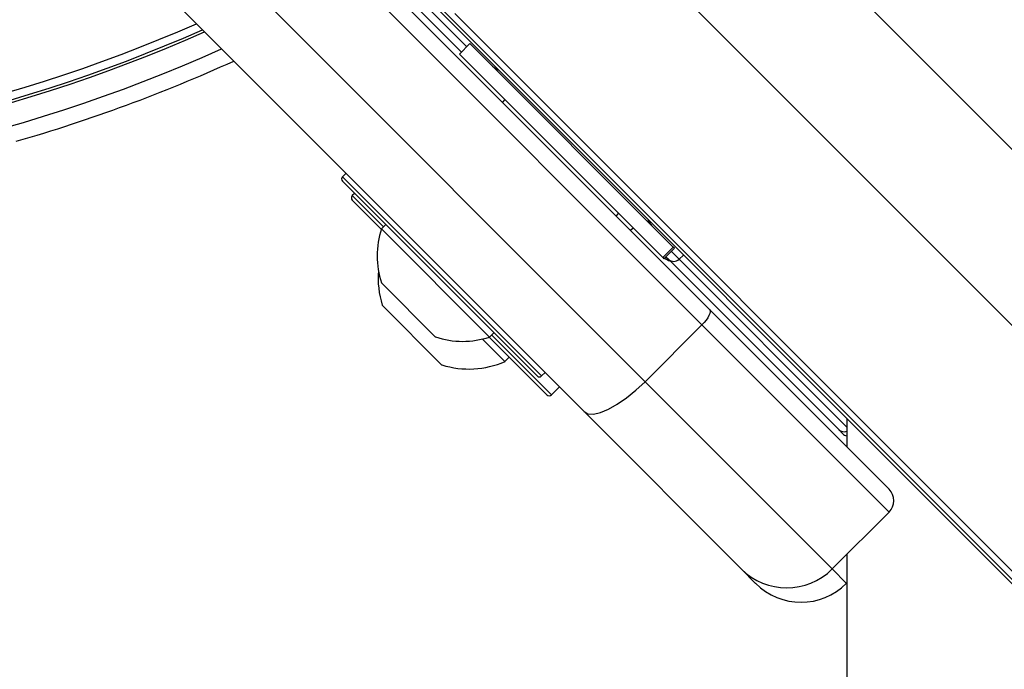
# Model space of a CAD drawing. Header units: millimetres. Extents: x 20 to 19889, y 40 to 15516.
# Tile 69 of 115: x 6973 to 7096, y 15059 to 15139. Entities that reach past the tile are written whole.
import ezdxf

# ---------------------------------------------------------------- set-up
doc = ezdxf.new("R2010")
doc.units = ezdxf.units.MM
doc.header["$LTSCALE"] = 2

msp = doc.modelspace()

# ---------------------------------------------------------------- linework, layer by layer
at = {"color": 8, "linetype": 'Continuous', "lineweight": 25}
for p, q in [((7051.04, 15168.64), (7100.39, 15119.28)), ((7042.97, 15154.85), (8306.81, 13891.01)), ((7028.69, 15135.96), (7013.89, 15150.76)), ((7027.2, 15140.08), (8289.09, 13878.19)), ((7013.24, 15119.81), (7037.99, 15095.06)), ((7014.46, 15117.46), (7018.33, 15113.59)), ((7055.09, 15109.57), (7054.11, 15110.55)), ((7055.09, 15109.57), (7055.64, 15110.07)), ((7075.95, 15088.71), (7055.09, 15109.57)), ((7031.77, 15100.15), (7039.14, 15092.78)), ((7039.14, 15092.78), (7039.21, 15092.71)), ((7074.12, 15071.09), (7075.91, 15069.3))]:
    msp.add_line(p, q, dxfattribs=at)
at = {"color": 7, "linetype": 'Continuous', "lineweight": 25}
for p, q in [((6998.89, 15163.3), (7058.86, 15103.32)), ((7057.93, 15101.42), (6997.96, 15161.4)), ((6990.89, 15154.33), (7050.86, 15094.35)), ((7043.27, 15090.63), (6983.3, 15150.6)), ((7013.93, 15149.39), (7028.02, 15135.29)), ((7021.26, 15144.46), (7300.08, 14865.64)), ((7024.23, 15142.04), (8068.71, 14097.56)), ((7029.08, 15136.35), (7027.77, 15135.05)), ((7054.37, 15111.07), (7029.08, 15136.35)), ((7053.06, 15109.76), (7027.77, 15135.05)), ((7033.43, 15129.39), (7033.11, 15129.07)), ((7033.43, 15129.39), (7033.11, 15129.07)), ((7013.67, 15120.23), (7013.24, 15119.81)), ((7037.43, 15095.06), (7013.24, 15119.24)), ((7014.74, 15117.74), (7014.46, 15117.46)), ((7018.06, 15113.29), (7014.46, 15116.89)), ((7047.25, 15114.93), (7047.57, 15115.25)), ((7047.25, 15114.93), (7047.57, 15115.25)), ((7051.5, 15114.03), (7051.32, 15114.28)), ((7018.62, 15113.87), (7018.08, 15113.33)), ((7031.51, 15099.9), (7018.08, 15113.33)), ((7049.04, 15113.15), (7049.36, 15113.46)), ((7049.04, 15113.15), (7049.36, 15113.46)), ((7054.37, 15111.07), (7053.06, 15109.76)), ((7053.19, 15109.63), (7054.5, 15110.94)), ((7054.5, 15110.94), (7054.37, 15111.07)), ((7053.06, 15109.76), (7053.19, 15109.63)), ((7053.3, 15109.73), (7053.37, 15109.66)), ((7053.44, 15109.87), (7053.76, 15109.55)), ((7053.76, 15109.55), (7074.93, 15088.39)), ((7024.8, 15099.9), (7018.09, 15106.62)), ((7025.6, 15096.42), (7018.17, 15103.85)), ((7058.86, 15103.32), (7081.2, 15080.99)), ((7057.93, 15101.42), (7050.86, 15094.35)), ((7081.2, 15078.16), (7057.93, 15101.42)), ((7033.44, 15096.84), (7030.63, 15099.65)), ((7038.57, 15092.78), (7031.47, 15099.88)), ((7031.51, 15099.9), (7032.05, 15100.43)), ((7033.44, 15096.84), (7033.98, 15097.38)), ((7037.99, 15095.06), (7038.42, 15095.48)), ((7039.21, 15092.71), (7040.2, 15093.7)), ((7050.86, 15094.35), (7074.12, 15071.09)), ((7038.64, 15092.71), (7038.57, 15092.78)), ((7062.81, 15071.09), (7043.27, 15090.63)), ((7075.95, 15089.77), (7075.95, 15086.24)), ((7074.93, 15088.39), (7075.41, 15087.9)), ((7081.2, 15078.16), (7074.12, 15071.09)), ((7064.59, 15069.3), (7062.81, 15071.09)), ((7075.95, 15069.35), (7075.91, 15069.3))]:
    msp.add_line(p, q, dxfattribs=at)
at = {"color": 7, "linetype": 'Continuous', "lineweight": 25, "flags": 128}
for points in [[(7051.47, 15114.01), (7051.3, 15114.32), (7051.28, 15114.36)], [(7058.86, 15103.32), (7058.93, 15103.2), (7058.94, 15103.03), (7058.89, 15102.81), (7058.79, 15102.56), (7058.64, 15102.29), (7058.44, 15102), (7058.2, 15101.71), (7057.93, 15101.42)], [(7043.27, 15090.63), (7043.76, 15090.36), (7044.44, 15090.32), (7045.3, 15090.51), (7046.29, 15090.92), (7047.39, 15091.54), (7048.55, 15092.33), (7049.72, 15093.29), (7050.86, 15094.35)], [(7075.95, 15072.91), (7075.98, 14499.56), (7076.01, 13870.2), (7076.03, 13229.6), (7076.03, 12589)]]:
    msp.add_lwpolyline(points, dxfattribs=at)
at = {"color": 8, "linetype": 'Continuous', "lineweight": 25}
for centre, radius, start, end in [((6917.23, 15316.37), 193.87, 246.3244, 293.6756), ((6917.23, 15316.37), 194.87, 246.2097, 293.7903), ((7075.58, 15089.07), 0.939, 226.5188, 293.493)]:
    msp.add_arc(centre, radius, start, end, dxfattribs=at)
at = {"color": 7, "linetype": 'Continuous', "lineweight": 25}
for centre, radius, start, end in [((6917.23, 15316.37), 195.2, 246.1724, 293.8276), ((6917.23, 15316.37), 198, 245.8585, 294.1415), ((6917.23, 15316.37), 200, 286.0906, 294.3597), ((7033.32, 15134.94), 2, 225, 250.8419), ((7013.53, 15119.53), 0.4, 135, 225), ((7014.74, 15117.18), 0.4, 135, 225), ((7028.17, 15109.99), 10.63, 161.6616, 198.4591), ((7054.08, 15110.37), 1, 225, 261.8699), ((7054.42, 15110.26), 0.962, 227.0513, 314.186), ((7028.96, 15107.21), 11.29, 175.2595, 197.2991), ((7028.17, 15109.99), 10.63, 251.5409, 288.3384), ((7028.96, 15107.21), 11.29, 252.7009, 293.3898), ((7037.71, 15095.34), 0.4, 225, 315), ((7038.93, 15092.99), 0.4, 225, 315), ((7076.12, 15088.61), 1, 225, 259.8691), ((7079.78, 15079.57), 2, 315, 45), ((7068.47, 15076.75), 8, 225, 315), ((7070.25, 15074.96), 8, 225, 315)]:
    msp.add_arc(centre, radius, start, end, dxfattribs=at)
msp.add_open_spline([(7051.25, 15114.47), (7051.28, 15114.37), (7051.36, 15114.11), (7051.54, 15113.9), (7051.66, 15113.77)], degree=3, knots=[0, 0, 0, 0, 0.352331, 1, 1, 1, 1], dxfattribs=at)

doc.saveas('drawing.dxf')
